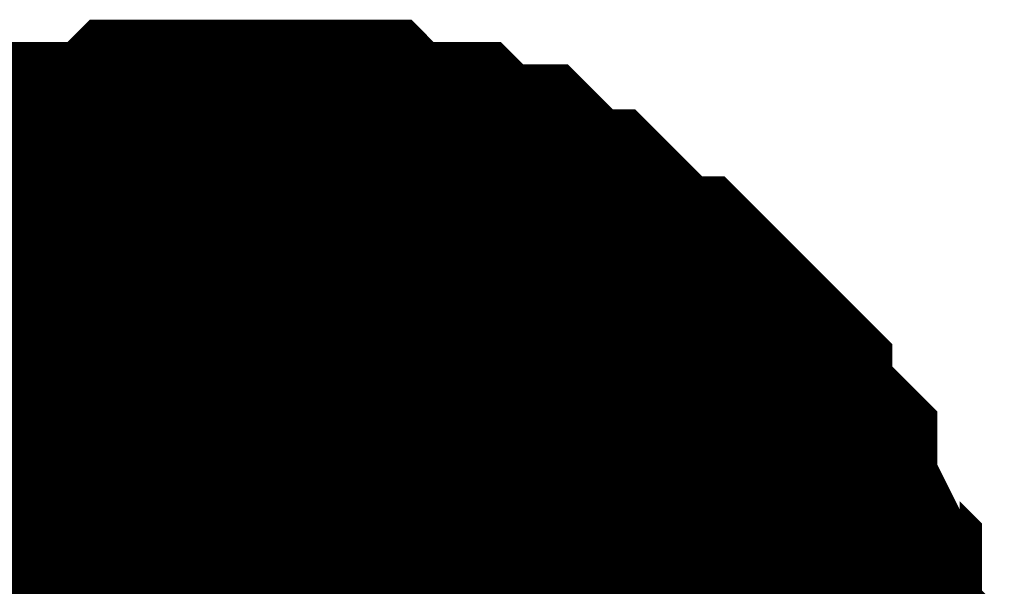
# Model space of a CAD drawing. Header units: inches. Extents: x 0 to 292, y 0 to 193.
# Tile 35 of 189: x 40.851 to 41.709, y 144.319 to 144.813. Entities that reach past the tile are written whole.
import ezdxf

# ---------------------------------------------------------------- set-up
doc = ezdxf.new("R2010")
doc.units = ezdxf.units.IN
doc.layers.add('Sheet', color=255, linetype='Continuous')

msp = doc.modelspace()

# ---------------------------------------------------------------- linework, layer by layer
at = {"layer": 'Sheet'}
for points in [[(40.68202, 144.50712, 0.29972, 0.29972, 0), (40.7015, 144.52662, 0.29972, 0.29972, 0), (40.72098, 144.52662, 0.29972, 0.29972, 0), (40.74047, 144.54611, 0.29972, 0.29972, 0), (40.75995, 144.5656, 0.29972, 0.29972, 0), (40.77944, 144.58509, 0.29972, 0.29972, 0), (40.79892, 144.58509, 0.29972, 0.29972, 0), (40.8184, 144.60458, 0.29972, 0.29972, 0), (40.83789, 144.62407, 0.29972, 0.29972, 0), (40.85737, 144.62407, 0.29972, 0.29972, 0), (40.87685, 144.62407, 0.29972, 0.29972, 0), (40.89634, 144.64356, 0.29972, 0.29972, 0), (40.93531, 144.64356, 0.29972, 0.29972, 0), (40.95479, 144.64356, 0.29972, 0.29972, 0), (40.97427, 144.66305, 0.29972, 0.29972, 0), (40.99376, 144.66305, 0.29972, 0.29972, 0), (41.03272, 144.66305, 0.29972, 0.29972, 0), (41.05221, 144.66305, 0.29972, 0.29972, 0)], [(40.68202, 144.50712, 0.29972, 0.29972, 0), (40.7015, 144.52662, 0.29972, 0.29972, 0), (40.72098, 144.52662, 0.29972, 0.29972, 0), (40.74047, 144.54611, 0.29972, 0.29972, 0), (40.75995, 144.5656, 0.29972, 0.29972, 0), (40.77944, 144.58509, 0.29972, 0.29972, 0), (40.79892, 144.58509, 0.29972, 0.29972, 0), (40.8184, 144.60458, 0.29972, 0.29972, 0), (40.83789, 144.62407, 0.29972, 0.29972, 0), (40.85737, 144.62407, 0.29972, 0.29972, 0), (40.87685, 144.62407, 0.29972, 0.29972, 0), (40.89634, 144.64356, 0.29972, 0.29972, 0), (40.93531, 144.64356, 0.29972, 0.29972, 0), (40.95479, 144.64356, 0.29972, 0.29972, 0), (40.97427, 144.66305, 0.29972, 0.29972, 0), (40.99376, 144.66305, 0.29972, 0.29972, 0), (41.03272, 144.66305, 0.29972, 0.29972, 0), (41.05221, 144.66305, 0.29972, 0.29972, 0)], [(40.68202, 144.50712, 0.29972, 0.29972, 0), (40.7015, 144.52662, 0.29972, 0.29972, 0), (40.72098, 144.52662, 0.29972, 0.29972, 0), (40.74047, 144.54611, 0.29972, 0.29972, 0), (40.75995, 144.5656, 0.29972, 0.29972, 0), (40.77944, 144.58509, 0.29972, 0.29972, 0), (40.79892, 144.58509, 0.29972, 0.29972, 0), (40.8184, 144.60458, 0.29972, 0.29972, 0), (40.83789, 144.62407, 0.29972, 0.29972, 0), (40.85737, 144.62407, 0.29972, 0.29972, 0), (40.87685, 144.62407, 0.29972, 0.29972, 0), (40.89634, 144.64356, 0.29972, 0.29972, 0), (40.93531, 144.64356, 0.29972, 0.29972, 0), (40.95479, 144.64356, 0.29972, 0.29972, 0), (40.97427, 144.66305, 0.29972, 0.29972, 0), (40.99376, 144.66305, 0.29972, 0.29972, 0), (41.03272, 144.66305, 0.29972, 0.29972, 0), (41.05221, 144.66305, 0.29972, 0.29972, 0)], [(40.68202, 144.50712, 0.29972, 0.29972, 0), (40.7015, 144.52662, 0.29972, 0.29972, 0), (40.72098, 144.52662, 0.29972, 0.29972, 0), (40.74047, 144.54611, 0.29972, 0.29972, 0), (40.75995, 144.5656, 0.29972, 0.29972, 0), (40.77944, 144.58509, 0.29972, 0.29972, 0), (40.79892, 144.58509, 0.29972, 0.29972, 0), (40.8184, 144.60458, 0.29972, 0.29972, 0), (40.83789, 144.62407, 0.29972, 0.29972, 0), (40.85737, 144.62407, 0.29972, 0.29972, 0), (40.87685, 144.62407, 0.29972, 0.29972, 0), (40.89634, 144.64356, 0.29972, 0.29972, 0), (40.93531, 144.64356, 0.29972, 0.29972, 0), (40.95479, 144.64356, 0.29972, 0.29972, 0), (40.97427, 144.66305, 0.29972, 0.29972, 0), (40.99376, 144.66305, 0.29972, 0.29972, 0), (41.03272, 144.66305, 0.29972, 0.29972, 0), (41.05221, 144.66305, 0.29972, 0.29972, 0)], [(41.05221, 144.66305, 0.29972, 0.29972, 0), (41.05221, 144.66305, 0.29972, 0.29972, 0)], [(41.05221, 144.66305, 0.29972, 0.29972, 0), (41.07169, 144.66305, 0.29972, 0.29972, 0), (41.11066, 144.66305, 0.29972, 0.29972, 0), (41.13014, 144.66305, 0.29972, 0.29972, 0), (41.14963, 144.64356, 0.29972, 0.29972, 0), (41.16911, 144.64356, 0.29972, 0.29972, 0), (41.20808, 144.64356, 0.29972, 0.29972, 0), (41.22756, 144.62407, 0.29972, 0.29972, 0), (41.24705, 144.62407, 0.29972, 0.29972, 0), (41.26653, 144.62407, 0.29972, 0.29972, 0), (41.28601, 144.60458, 0.29972, 0.29972, 0), (41.3055, 144.58509, 0.29972, 0.29972, 0), (41.32498, 144.58509, 0.29972, 0.29972, 0), (41.34446, 144.5656, 0.29972, 0.29972, 0), (41.36395, 144.54611, 0.29972, 0.29972, 0), (41.38343, 144.52662, 0.29972, 0.29972, 0), (41.40291, 144.52662, 0.29972, 0.29972, 0), (41.4224, 144.50712, 0.29972, 0.29972, 0), (41.44188, 144.48763, 0.29972, 0.29972, 0), (41.46137, 144.46814, 0.29972, 0.29972, 0), (41.46137, 144.44865, 0.29972, 0.29972, 0), (41.48085, 144.42916, 0.29972, 0.29972, 0), (41.50033, 144.40967, 0.29972, 0.29972, 0), (41.50033, 144.39018, 0.29972, 0.29972, 0), (41.51982, 144.3512, 0.29972, 0.29972, 0), (41.51982, 144.3317, 0.29972, 0.29972, 0), (41.5393, 144.31221, 0.29972, 0.29972, 0), (41.5393, 144.29272, 0.29972, 0.29972, 0), (41.5393, 144.25374, 0.29972, 0.29972, 0), (41.55878, 144.23425, 0.29972, 0.29972, 0), (41.55878, 144.21476, 0.29972, 0.29972, 0), (41.55878, 144.17578, 0.29972, 0.29972, 0), (41.55878, 144.15628, 0.29972, 0.29972, 0)], [(41.05221, 144.66305, 0.29972, 0.29972, 0), (41.05221, 144.66305, 0.29972, 0.29972, 0)], [(41.05221, 144.66305, 0.29972, 0.29972, 0), (41.07169, 144.66305, 0.29972, 0.29972, 0), (41.11066, 144.66305, 0.29972, 0.29972, 0), (41.13014, 144.66305, 0.29972, 0.29972, 0), (41.14963, 144.64356, 0.29972, 0.29972, 0), (41.16911, 144.64356, 0.29972, 0.29972, 0), (41.20808, 144.64356, 0.29972, 0.29972, 0), (41.22756, 144.62407, 0.29972, 0.29972, 0), (41.24705, 144.62407, 0.29972, 0.29972, 0), (41.26653, 144.62407, 0.29972, 0.29972, 0), (41.28601, 144.60458, 0.29972, 0.29972, 0), (41.3055, 144.58509, 0.29972, 0.29972, 0), (41.32498, 144.58509, 0.29972, 0.29972, 0), (41.34446, 144.5656, 0.29972, 0.29972, 0), (41.36395, 144.54611, 0.29972, 0.29972, 0), (41.38343, 144.52662, 0.29972, 0.29972, 0), (41.40291, 144.52662, 0.29972, 0.29972, 0), (41.4224, 144.50712, 0.29972, 0.29972, 0), (41.44188, 144.48763, 0.29972, 0.29972, 0), (41.46137, 144.46814, 0.29972, 0.29972, 0), (41.46137, 144.44865, 0.29972, 0.29972, 0), (41.48085, 144.42916, 0.29972, 0.29972, 0), (41.50033, 144.40967, 0.29972, 0.29972, 0), (41.50033, 144.39018, 0.29972, 0.29972, 0), (41.51982, 144.3512, 0.29972, 0.29972, 0), (41.51982, 144.3317, 0.29972, 0.29972, 0), (41.5393, 144.31221, 0.29972, 0.29972, 0), (41.5393, 144.29272, 0.29972, 0.29972, 0), (41.5393, 144.25374, 0.29972, 0.29972, 0), (41.55878, 144.23425, 0.29972, 0.29972, 0), (41.55878, 144.21476, 0.29972, 0.29972, 0), (41.55878, 144.17578, 0.29972, 0.29972, 0), (41.55878, 144.15628, 0.29972, 0.29972, 0)], [(41.05221, 144.66305, 0.29972, 0.29972, 0), (41.05221, 144.66305, 0.29972, 0.29972, 0)], [(41.05221, 144.66305, 0.29972, 0.29972, 0), (41.07169, 144.66305, 0.29972, 0.29972, 0), (41.11066, 144.66305, 0.29972, 0.29972, 0), (41.13014, 144.66305, 0.29972, 0.29972, 0), (41.14963, 144.64356, 0.29972, 0.29972, 0), (41.16911, 144.64356, 0.29972, 0.29972, 0), (41.20808, 144.64356, 0.29972, 0.29972, 0), (41.22756, 144.62407, 0.29972, 0.29972, 0), (41.24705, 144.62407, 0.29972, 0.29972, 0), (41.26653, 144.62407, 0.29972, 0.29972, 0), (41.28601, 144.60458, 0.29972, 0.29972, 0), (41.3055, 144.58509, 0.29972, 0.29972, 0), (41.32498, 144.58509, 0.29972, 0.29972, 0), (41.34446, 144.5656, 0.29972, 0.29972, 0), (41.36395, 144.54611, 0.29972, 0.29972, 0), (41.38343, 144.52662, 0.29972, 0.29972, 0), (41.40291, 144.52662, 0.29972, 0.29972, 0), (41.4224, 144.50712, 0.29972, 0.29972, 0), (41.44188, 144.48763, 0.29972, 0.29972, 0), (41.46137, 144.46814, 0.29972, 0.29972, 0), (41.46137, 144.44865, 0.29972, 0.29972, 0), (41.48085, 144.42916, 0.29972, 0.29972, 0), (41.50033, 144.40967, 0.29972, 0.29972, 0), (41.50033, 144.39018, 0.29972, 0.29972, 0), (41.51982, 144.3512, 0.29972, 0.29972, 0), (41.51982, 144.3317, 0.29972, 0.29972, 0), (41.5393, 144.31221, 0.29972, 0.29972, 0), (41.5393, 144.29272, 0.29972, 0.29972, 0), (41.5393, 144.25374, 0.29972, 0.29972, 0), (41.55878, 144.23425, 0.29972, 0.29972, 0), (41.55878, 144.21476, 0.29972, 0.29972, 0), (41.55878, 144.17578, 0.29972, 0.29972, 0), (41.55878, 144.15628, 0.29972, 0.29972, 0)], [(41.05221, 144.66305, 0.29972, 0.29972, 0), (41.05221, 144.66305, 0.29972, 0.29972, 0)], [(41.05221, 144.66305, 0.29972, 0.29972, 0), (41.07169, 144.66305, 0.29972, 0.29972, 0), (41.11066, 144.66305, 0.29972, 0.29972, 0), (41.13014, 144.66305, 0.29972, 0.29972, 0), (41.14963, 144.64356, 0.29972, 0.29972, 0), (41.16911, 144.64356, 0.29972, 0.29972, 0), (41.20808, 144.64356, 0.29972, 0.29972, 0), (41.22756, 144.62407, 0.29972, 0.29972, 0), (41.24705, 144.62407, 0.29972, 0.29972, 0), (41.26653, 144.62407, 0.29972, 0.29972, 0), (41.28601, 144.60458, 0.29972, 0.29972, 0), (41.3055, 144.58509, 0.29972, 0.29972, 0), (41.32498, 144.58509, 0.29972, 0.29972, 0), (41.34446, 144.5656, 0.29972, 0.29972, 0), (41.36395, 144.54611, 0.29972, 0.29972, 0), (41.38343, 144.52662, 0.29972, 0.29972, 0), (41.40291, 144.52662, 0.29972, 0.29972, 0), (41.4224, 144.50712, 0.29972, 0.29972, 0), (41.44188, 144.48763, 0.29972, 0.29972, 0), (41.46137, 144.46814, 0.29972, 0.29972, 0), (41.46137, 144.44865, 0.29972, 0.29972, 0), (41.48085, 144.42916, 0.29972, 0.29972, 0), (41.50033, 144.40967, 0.29972, 0.29972, 0), (41.50033, 144.39018, 0.29972, 0.29972, 0), (41.51982, 144.3512, 0.29972, 0.29972, 0), (41.51982, 144.3317, 0.29972, 0.29972, 0), (41.5393, 144.31221, 0.29972, 0.29972, 0), (41.5393, 144.29272, 0.29972, 0.29972, 0), (41.5393, 144.25374, 0.29972, 0.29972, 0), (41.55878, 144.23425, 0.29972, 0.29972, 0), (41.55878, 144.21476, 0.29972, 0.29972, 0), (41.55878, 144.17578, 0.29972, 0.29972, 0), (41.55878, 144.15628, 0.29972, 0.29972, 0)], [(40.79892, 144.58509, 0.09906, 0.09906, 0), (40.8184, 144.60458, 0.09906, 0.09906, 0), (40.83789, 144.62407, 0.09906, 0.09906, 0), (40.85737, 144.62407, 0.09906, 0.09906, 0), (40.87685, 144.62407, 0.09906, 0.09906, 0), (40.89634, 144.64356, 0.09906, 0.09906, 0), (40.93531, 144.64356, 0.09906, 0.09906, 0), (40.95479, 144.64356, 0.09906, 0.09906, 0), (40.97427, 144.66305, 0.09906, 0.09906, 0), (40.99376, 144.66305, 0.09906, 0.09906, 0), (41.03272, 144.66305, 0.09906, 0.09906, 0), (41.05221, 144.66305, 0.09906, 0.09906, 0)], [(40.79892, 144.58509, 0.09906, 0.09906, 0), (40.8184, 144.60458, 0.09906, 0.09906, 0), (40.83789, 144.62407, 0.09906, 0.09906, 0), (40.85737, 144.62407, 0.09906, 0.09906, 0), (40.87685, 144.62407, 0.09906, 0.09906, 0), (40.89634, 144.64356, 0.09906, 0.09906, 0), (40.93531, 144.64356, 0.09906, 0.09906, 0), (40.95479, 144.64356, 0.09906, 0.09906, 0), (40.97427, 144.66305, 0.09906, 0.09906, 0), (40.99376, 144.66305, 0.09906, 0.09906, 0), (41.03272, 144.66305, 0.09906, 0.09906, 0), (41.05221, 144.66305, 0.09906, 0.09906, 0)], [(40.79892, 144.58509, 0.09906, 0.09906, 0), (40.8184, 144.60458, 0.09906, 0.09906, 0), (40.83789, 144.62407, 0.09906, 0.09906, 0), (40.85737, 144.62407, 0.09906, 0.09906, 0), (40.87685, 144.62407, 0.09906, 0.09906, 0), (40.89634, 144.64356, 0.09906, 0.09906, 0), (40.93531, 144.64356, 0.09906, 0.09906, 0), (40.95479, 144.64356, 0.09906, 0.09906, 0), (40.97427, 144.66305, 0.09906, 0.09906, 0), (40.99376, 144.66305, 0.09906, 0.09906, 0), (41.03272, 144.66305, 0.09906, 0.09906, 0), (41.05221, 144.66305, 0.09906, 0.09906, 0)], [(40.79892, 144.58509, 0.09906, 0.09906, 0), (40.8184, 144.60458, 0.09906, 0.09906, 0), (40.83789, 144.62407, 0.09906, 0.09906, 0), (40.85737, 144.62407, 0.09906, 0.09906, 0), (40.87685, 144.62407, 0.09906, 0.09906, 0), (40.89634, 144.64356, 0.09906, 0.09906, 0), (40.93531, 144.64356, 0.09906, 0.09906, 0), (40.95479, 144.64356, 0.09906, 0.09906, 0), (40.97427, 144.66305, 0.09906, 0.09906, 0), (40.99376, 144.66305, 0.09906, 0.09906, 0), (41.03272, 144.66305, 0.09906, 0.09906, 0), (41.05221, 144.66305, 0.09906, 0.09906, 0)], [(41.05221, 144.66305, 0.09906, 0.09906, 0), (41.05221, 144.66305, 0.09906, 0.09906, 0)], [(41.05221, 144.66305, 0.09906, 0.09906, 0), (41.07169, 144.66305, 0.09906, 0.09906, 0), (41.11066, 144.66305, 0.09906, 0.09906, 0), (41.13014, 144.66305, 0.09906, 0.09906, 0), (41.14963, 144.64356, 0.09906, 0.09906, 0), (41.16911, 144.64356, 0.09906, 0.09906, 0), (41.20808, 144.64356, 0.09906, 0.09906, 0), (41.22756, 144.62407, 0.09906, 0.09906, 0), (41.24705, 144.62407, 0.09906, 0.09906, 0), (41.26653, 144.62407, 0.09906, 0.09906, 0), (41.28601, 144.60458, 0.09906, 0.09906, 0), (41.3055, 144.58509, 0.09906, 0.09906, 0), (41.32498, 144.58509, 0.09906, 0.09906, 0), (41.34446, 144.5656, 0.09906, 0.09906, 0), (41.36395, 144.54611, 0.09906, 0.09906, 0), (41.38343, 144.52662, 0.09906, 0.09906, 0), (41.40291, 144.52662, 0.09906, 0.09906, 0), (41.4224, 144.50712, 0.09906, 0.09906, 0), (41.44188, 144.48763, 0.09906, 0.09906, 0), (41.46137, 144.46814, 0.09906, 0.09906, 0), (41.46137, 144.44865, 0.09906, 0.09906, 0), (41.48085, 144.42916, 0.09906, 0.09906, 0), (41.50033, 144.40967, 0.09906, 0.09906, 0), (41.50033, 144.39018, 0.09906, 0.09906, 0), (41.51982, 144.3512, 0.09906, 0.09906, 0), (41.51982, 144.3317, 0.09906, 0.09906, 0), (41.5393, 144.31221, 0.09906, 0.09906, 0), (41.5393, 144.29272, 0.09906, 0.09906, 0), (41.5393, 144.25374, 0.09906, 0.09906, 0)], [(41.05221, 144.66305, 0.09906, 0.09906, 0), (41.05221, 144.66305, 0.09906, 0.09906, 0)], [(41.05221, 144.66305, 0.09906, 0.09906, 0), (41.07169, 144.66305, 0.09906, 0.09906, 0), (41.11066, 144.66305, 0.09906, 0.09906, 0), (41.13014, 144.66305, 0.09906, 0.09906, 0), (41.14963, 144.64356, 0.09906, 0.09906, 0), (41.16911, 144.64356, 0.09906, 0.09906, 0), (41.20808, 144.64356, 0.09906, 0.09906, 0), (41.22756, 144.62407, 0.09906, 0.09906, 0), (41.24705, 144.62407, 0.09906, 0.09906, 0), (41.26653, 144.62407, 0.09906, 0.09906, 0), (41.28601, 144.60458, 0.09906, 0.09906, 0), (41.3055, 144.58509, 0.09906, 0.09906, 0), (41.32498, 144.58509, 0.09906, 0.09906, 0), (41.34446, 144.5656, 0.09906, 0.09906, 0), (41.36395, 144.54611, 0.09906, 0.09906, 0), (41.38343, 144.52662, 0.09906, 0.09906, 0), (41.40291, 144.52662, 0.09906, 0.09906, 0), (41.4224, 144.50712, 0.09906, 0.09906, 0), (41.44188, 144.48763, 0.09906, 0.09906, 0), (41.46137, 144.46814, 0.09906, 0.09906, 0), (41.46137, 144.44865, 0.09906, 0.09906, 0), (41.48085, 144.42916, 0.09906, 0.09906, 0), (41.50033, 144.40967, 0.09906, 0.09906, 0), (41.50033, 144.39018, 0.09906, 0.09906, 0), (41.51982, 144.3512, 0.09906, 0.09906, 0), (41.51982, 144.3317, 0.09906, 0.09906, 0), (41.5393, 144.31221, 0.09906, 0.09906, 0), (41.5393, 144.29272, 0.09906, 0.09906, 0), (41.5393, 144.25374, 0.09906, 0.09906, 0)], [(41.05221, 144.66305, 0.09906, 0.09906, 0), (41.05221, 144.66305, 0.09906, 0.09906, 0)], [(41.05221, 144.66305, 0.09906, 0.09906, 0), (41.07169, 144.66305, 0.09906, 0.09906, 0), (41.11066, 144.66305, 0.09906, 0.09906, 0), (41.13014, 144.66305, 0.09906, 0.09906, 0), (41.14963, 144.64356, 0.09906, 0.09906, 0), (41.16911, 144.64356, 0.09906, 0.09906, 0), (41.20808, 144.64356, 0.09906, 0.09906, 0), (41.22756, 144.62407, 0.09906, 0.09906, 0), (41.24705, 144.62407, 0.09906, 0.09906, 0), (41.26653, 144.62407, 0.09906, 0.09906, 0), (41.28601, 144.60458, 0.09906, 0.09906, 0), (41.3055, 144.58509, 0.09906, 0.09906, 0), (41.32498, 144.58509, 0.09906, 0.09906, 0), (41.34446, 144.5656, 0.09906, 0.09906, 0), (41.36395, 144.54611, 0.09906, 0.09906, 0), (41.38343, 144.52662, 0.09906, 0.09906, 0), (41.40291, 144.52662, 0.09906, 0.09906, 0), (41.4224, 144.50712, 0.09906, 0.09906, 0), (41.44188, 144.48763, 0.09906, 0.09906, 0), (41.46137, 144.46814, 0.09906, 0.09906, 0), (41.46137, 144.44865, 0.09906, 0.09906, 0), (41.48085, 144.42916, 0.09906, 0.09906, 0), (41.50033, 144.40967, 0.09906, 0.09906, 0), (41.50033, 144.39018, 0.09906, 0.09906, 0), (41.51982, 144.3512, 0.09906, 0.09906, 0), (41.51982, 144.3317, 0.09906, 0.09906, 0), (41.5393, 144.31221, 0.09906, 0.09906, 0), (41.5393, 144.29272, 0.09906, 0.09906, 0), (41.5393, 144.25374, 0.09906, 0.09906, 0)], [(41.05221, 144.66305, 0.09906, 0.09906, 0), (41.05221, 144.66305, 0.09906, 0.09906, 0)], [(41.05221, 144.66305, 0.09906, 0.09906, 0), (41.07169, 144.66305, 0.09906, 0.09906, 0), (41.11066, 144.66305, 0.09906, 0.09906, 0), (41.13014, 144.66305, 0.09906, 0.09906, 0), (41.14963, 144.64356, 0.09906, 0.09906, 0), (41.16911, 144.64356, 0.09906, 0.09906, 0), (41.20808, 144.64356, 0.09906, 0.09906, 0), (41.22756, 144.62407, 0.09906, 0.09906, 0), (41.24705, 144.62407, 0.09906, 0.09906, 0), (41.26653, 144.62407, 0.09906, 0.09906, 0), (41.28601, 144.60458, 0.09906, 0.09906, 0), (41.3055, 144.58509, 0.09906, 0.09906, 0), (41.32498, 144.58509, 0.09906, 0.09906, 0), (41.34446, 144.5656, 0.09906, 0.09906, 0), (41.36395, 144.54611, 0.09906, 0.09906, 0), (41.38343, 144.52662, 0.09906, 0.09906, 0), (41.40291, 144.52662, 0.09906, 0.09906, 0), (41.4224, 144.50712, 0.09906, 0.09906, 0), (41.44188, 144.48763, 0.09906, 0.09906, 0), (41.46137, 144.46814, 0.09906, 0.09906, 0), (41.46137, 144.44865, 0.09906, 0.09906, 0), (41.48085, 144.42916, 0.09906, 0.09906, 0), (41.50033, 144.40967, 0.09906, 0.09906, 0), (41.50033, 144.39018, 0.09906, 0.09906, 0), (41.51982, 144.3512, 0.09906, 0.09906, 0), (41.51982, 144.3317, 0.09906, 0.09906, 0), (41.5393, 144.31221, 0.09906, 0.09906, 0), (41.5393, 144.29272, 0.09906, 0.09906, 0), (41.5393, 144.25374, 0.09906, 0.09906, 0)]]:
    msp.add_lwpolyline(points, format="xyseb", dxfattribs=at)
msp.add_lwpolyline([(40.74794, 144.17333, 0.508, 0.508, 1), (41.25594, 144.17333, 0.508, 0.508, 1)], format="xyseb", close=True, dxfattribs=at)

doc.saveas('drawing.dxf')
